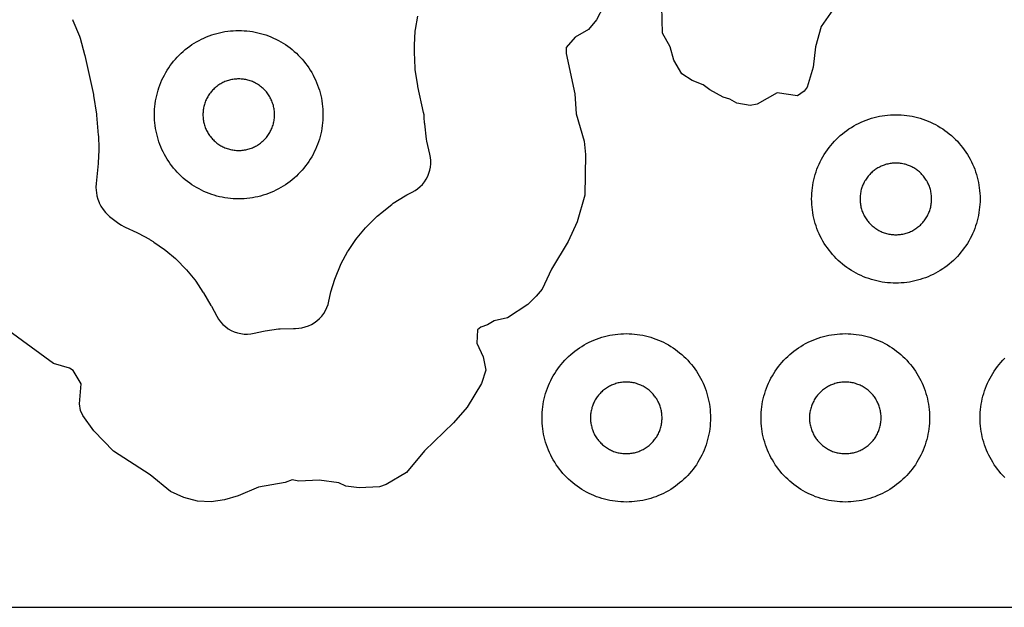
# Model space of a CAD drawing. Header units: millimetres. Extents: x 0 to 2500, y 0 to 1250.
# Tile 3 of 140: x 99 to 215, y 0 to 70. Entities that reach past the tile are written whole.
import ezdxf

# ---------------------------------------------------------------- set-up
doc = ezdxf.new("R2010")
doc.units = ezdxf.units.MM
doc.layers.add('CUT', color=1, linetype='Continuous')
doc.layers.add('SHEET_BORDER_NOCUT', color=8, linetype='Continuous')

msp = doc.modelspace()

# ---------------------------------------------------------------- linework, layer by layer
at = {"layer": 'CUT'}
for points in [[(167.79, 71.37), (166.96, 69.77), (166.02, 68.6), (164.45, 67.72), (163.35, 66.47), (163.35, 65.75), (164.39, 60.98), (164.54, 58.6), (165.49, 55.37), (165.68, 53.77), (165.58, 48.95), (164.67, 45.77), (163.62, 43.45), (161.64, 40.17), (160.5, 37.77), (159.79, 36.97), (158.81, 35.97), (156.42, 34.38), (154.82, 34.04), (154.02, 33.53), (153.22, 33.28), (152.86, 32.95), (152.78, 31.37), (153.51, 29.76), (153.84, 28.17), (153.33, 26.58), (151.62, 23.76), (150.01, 21.89), (146.55, 18.58), (144.42, 16), (142.01, 14.57), (141.21, 14.32), (138.81, 14.2), (137.22, 14.39), (136.39, 14.79), (134.06, 15.11), (131.63, 14.97), (130.84, 15.14), (130, 14.81), (126.83, 14.25), (124.42, 13.23), (122.81, 12.75), (121.22, 12.51), (119.61, 12.6), (118, 13.06), (116.42, 13.77), (114, 15.75), (109.65, 18.56), (107.29, 20.97), (106.01, 22.76), (105.72, 23.37), (105.6, 24.17), (105.8, 26.54), (104.84, 28.14), (104.4, 28.42), (102.5, 28.97), (97.21, 32.84)], [(195.3, 71.35), (193.64, 68.97), (192.95, 66.57), (192.68, 64.16), (191.98, 61.77), (191.62, 61.3), (190.82, 60.74), (188.4, 61.09), (186.02, 59.74), (185.21, 59.61), (183.62, 59.89), (182.8, 60.36), (182.01, 60.59), (180.42, 61.44), (179.63, 62.04), (178.34, 62.57), (177.08, 63.36), (176.13, 64.97), (175.7, 66.57), (174.79, 68.17), (174.73, 71.37)], [(104.75, 69.79), (104.8, 69.68), (105.58, 67.83), (105.66, 67.6), (106.21, 65.67), (106.24, 65.55), (107.26, 60.92), (107.28, 60.79), (107.62, 58.56), (107.63, 58.43), (107.83, 56.08), (107.84, 55.99), (107.9, 54.49), (107.89, 54.3), (107.81, 52.8), (107.81, 52.71), (107.57, 50.33), (107.55, 49.9), (107.58, 49.48), (107.61, 49.25), (107.67, 48.85), (107.78, 48.46), (107.92, 48.09), (107.95, 48.03), (108.15, 47.62), (108.4, 47.24), (108.7, 46.9), (108.92, 46.66), (109.18, 46.4), (109.47, 46.17), (110.28, 45.58), (110.57, 45.39), (110.87, 45.22), (111.01, 45.16), (111.01, 45.16), (112.42, 44.52), (112.58, 44.44), (113.89, 43.71), (113.97, 43.66), (114.34, 43.43), (114.41, 43.38), (115.69, 42.49), (115.84, 42.38), (117, 41.41), (117.14, 41.28), (118.2, 40.2), (118.32, 40.06), (119.27, 38.89), (119.39, 38.74), (120.25, 37.44), (120.3, 37.36), (121.2, 35.86), (121.26, 35.77), (121.89, 34.57), (122.1, 34.22), (122.34, 33.89), (122.62, 33.6), (122.92, 33.33), (123.25, 33.09), (123.6, 32.89), (123.96, 32.72), (124.35, 32.59), (124.74, 32.5), (125.14, 32.45), (125.55, 32.44), (125.95, 32.48), (126.35, 32.55), (127.46, 32.81), (127.65, 32.85), (129.22, 33.06), (129.41, 33.08), (130.99, 33.13), (131.22, 33.13), (131.62, 33.14), (132.01, 33.2), (132.39, 33.29), (132.77, 33.42), (133.13, 33.58), (133.47, 33.78), (133.79, 34.02), (134.09, 34.28), (134.35, 34.57), (134.59, 34.89), (134.8, 35.23), (134.97, 35.59), (135.1, 35.96), (135.2, 36.34), (135.39, 37.27), (135.43, 37.46), (135.9, 38.98), (135.97, 39.17), (136.58, 40.64), (136.67, 40.82), (137.43, 42.22), (137.53, 42.39), (138.42, 43.7), (138.54, 43.86), (139.56, 45.08), (139.7, 45.23), (140.87, 46.38), (140.94, 46.45), (141.23, 46.7), (141.31, 46.77), (142.67, 47.85), (142.84, 47.98), (144.26, 48.88), (144.45, 48.99), (145.09, 49.31), (145.43, 49.5), (145.74, 49.71), (146.03, 49.96), (146.3, 50.23), (146.54, 50.53), (146.75, 50.85), (146.93, 51.19), (147.08, 51.54), (147.19, 51.91), (147.26, 52.29), (147.3, 52.67), (147.31, 53.05), (147.27, 53.43), (147.2, 53.81), (146.84, 55.35), (146.8, 55.58), (146.58, 57.42), (146.57, 57.53), (146.53, 58.17), (146.5, 58.48), (146.44, 58.78), (145.77, 61.84), (145.75, 61.95), (145.46, 63.81), (145.43, 64.04), (145.35, 65.93), (145.35, 66.04), (145.36, 66.66), (145.36, 66.76), (145.46, 68.42), (145.49, 68.62), (145.75, 70.21)], [(215.43, 15.43), (215.2, 15.66), (214.98, 15.91), (214.77, 16.16), (214.57, 16.41), (214.37, 16.68), (214.19, 16.94), (214.01, 17.22), (213.84, 17.5), (213.68, 17.79), (213.53, 18.08), (213.39, 18.37), (213.26, 18.67), (213.14, 18.98), (213.03, 19.29), (212.93, 19.6), (212.84, 19.91), (212.76, 20.23), (212.69, 20.55), (212.63, 20.87), (212.59, 21.2), (212.55, 21.52), (212.52, 21.85), (212.51, 22.17), (212.5, 22.5), (212.51, 22.83), (212.52, 23.15), (212.55, 23.48), (212.59, 23.81), (212.63, 24.13), (212.69, 24.45), (212.76, 24.77), (212.84, 25.09), (212.93, 25.4), (213.03, 25.71), (213.14, 26.02), (213.26, 26.33), (213.39, 26.63), (213.53, 26.92), (213.68, 27.21), (213.84, 27.5), (214.01, 27.78), (214.19, 28.06), (214.37, 28.33), (214.57, 28.59), (214.77, 28.84), (214.98, 29.09), (215.2, 29.34), (215.43, 29.57)]]:
    msp.add_lwpolyline(points, dxfattribs=at)
for points in [[(134.49, 58.17), (134.48, 57.85), (134.45, 57.52), (134.41, 57.2), (134.37, 56.87), (134.31, 56.55), (134.24, 56.23), (134.16, 55.91), (134.07, 55.6), (133.97, 55.29), (133.86, 54.98), (133.74, 54.67), (133.61, 54.37), (133.47, 54.08), (133.32, 53.79), (133.16, 53.5), (132.99, 53.22), (132.82, 52.94), (132.63, 52.68), (132.43, 52.41), (132.23, 52.16), (132.02, 51.91), (131.8, 51.66), (131.57, 51.43), (131.34, 51.2), (131.09, 50.98), (130.84, 50.77), (130.59, 50.57), (130.33, 50.37), (130.06, 50.19), (129.78, 50.01), (129.5, 49.84), (129.21, 49.68), (128.92, 49.53), (128.63, 49.39), (128.33, 49.26), (128.02, 49.14), (127.71, 49.03), (127.4, 48.93), (127.09, 48.84), (126.77, 48.76), (126.45, 48.69), (126.13, 48.63), (125.81, 48.59), (125.48, 48.55), (125.15, 48.52), (124.83, 48.51), (124.5, 48.5), (124.17, 48.51), (123.85, 48.52), (123.52, 48.55), (123.2, 48.59), (122.87, 48.63), (122.55, 48.69), (122.23, 48.76), (121.91, 48.84), (121.6, 48.93), (121.29, 49.03), (120.98, 49.14), (120.67, 49.26), (120.37, 49.39), (120.08, 49.53), (119.79, 49.68), (119.5, 49.84), (119.22, 50.01), (118.94, 50.19), (118.68, 50.37), (118.41, 50.57), (118.16, 50.77), (117.91, 50.98), (117.66, 51.2), (117.43, 51.43), (117.2, 51.66), (116.98, 51.91), (116.77, 52.16), (116.57, 52.41), (116.37, 52.68), (116.19, 52.94), (116.01, 53.22), (115.84, 53.5), (115.68, 53.79), (115.53, 54.08), (115.39, 54.37), (115.26, 54.67), (115.14, 54.98), (115.03, 55.29), (114.93, 55.6), (114.84, 55.91), (114.76, 56.23), (114.69, 56.55), (114.63, 56.87), (114.59, 57.2), (114.55, 57.52), (114.52, 57.85), (114.51, 58.17), (114.5, 58.5), (114.51, 58.83), (114.52, 59.15), (114.55, 59.48), (114.59, 59.81), (114.63, 60.13), (114.69, 60.45), (114.76, 60.77), (114.84, 61.09), (114.93, 61.4), (115.03, 61.71), (115.14, 62.02), (115.26, 62.33), (115.39, 62.63), (115.53, 62.92), (115.68, 63.21), (115.84, 63.5), (116.01, 63.78), (116.19, 64.06), (116.37, 64.33), (116.57, 64.59), (116.77, 64.84), (116.98, 65.09), (117.2, 65.34), (117.43, 65.57), (117.66, 65.8), (117.91, 66.02), (118.16, 66.23), (118.41, 66.43), (118.68, 66.63), (118.94, 66.82), (119.22, 66.99), (119.5, 67.16), (119.79, 67.32), (120.08, 67.47), (120.37, 67.61), (120.67, 67.74), (120.98, 67.86), (121.29, 67.97), (121.6, 68.07), (121.91, 68.16), (122.23, 68.24), (122.55, 68.31), (122.87, 68.37), (123.2, 68.41), (123.52, 68.45), (123.85, 68.48), (124.17, 68.49), (124.5, 68.5), (124.83, 68.49), (125.15, 68.48), (125.48, 68.45), (125.81, 68.41), (126.13, 68.37), (126.45, 68.31), (126.77, 68.24), (127.09, 68.16), (127.4, 68.07), (127.71, 67.97), (128.02, 67.86), (128.33, 67.74), (128.63, 67.61), (128.92, 67.47), (129.21, 67.32), (129.5, 67.16), (129.78, 66.99), (130.06, 66.82), (130.33, 66.63), (130.59, 66.43), (130.84, 66.23), (131.09, 66.02), (131.34, 65.8), (131.57, 65.57), (131.8, 65.34), (132.02, 65.09), (132.23, 64.84), (132.43, 64.59), (132.63, 64.33), (132.82, 64.06), (132.99, 63.78), (133.16, 63.5), (133.32, 63.21), (133.47, 62.92), (133.61, 62.63), (133.74, 62.33), (133.86, 62.02), (133.97, 61.71), (134.07, 61.4), (134.16, 61.09), (134.24, 60.77), (134.31, 60.45), (134.37, 60.13), (134.41, 59.81), (134.45, 59.48), (134.48, 59.15), (134.49, 58.83), (134.5, 58.5)], [(128.75, 58.64), (128.74, 58.78), (128.73, 58.92), (128.71, 59.06), (128.69, 59.19), (128.67, 59.33), (128.64, 59.47), (128.61, 59.6), (128.57, 59.73), (128.52, 59.87), (128.48, 60), (128.43, 60.13), (128.37, 60.25), (128.31, 60.38), (128.25, 60.5), (128.18, 60.63), (128.11, 60.74), (128.03, 60.86), (127.95, 60.98), (127.87, 61.09), (127.79, 61.2), (127.7, 61.3), (127.6, 61.41), (127.51, 61.51), (127.41, 61.6), (127.3, 61.7), (127.2, 61.79), (127.09, 61.87), (126.98, 61.95), (126.86, 62.03), (126.74, 62.11), (126.63, 62.18), (126.5, 62.25), (126.38, 62.31), (126.25, 62.37), (126.13, 62.43), (126, 62.48), (125.87, 62.52), (125.73, 62.57), (125.6, 62.61), (125.47, 62.64), (125.33, 62.67), (125.19, 62.69), (125.06, 62.71), (124.92, 62.73), (124.78, 62.74), (124.64, 62.75), (124.5, 62.75), (124.36, 62.75), (124.22, 62.74), (124.08, 62.73), (123.95, 62.71), (123.81, 62.69), (123.67, 62.67), (123.54, 62.64), (123.4, 62.61), (123.27, 62.57), (123.13, 62.52), (123, 62.48), (122.87, 62.43), (122.75, 62.37), (122.62, 62.31), (122.5, 62.25), (122.38, 62.18), (122.26, 62.11), (122.14, 62.03), (122.02, 61.95), (121.91, 61.87), (121.8, 61.79), (121.7, 61.7), (121.6, 61.6), (121.5, 61.51), (121.4, 61.41), (121.31, 61.3), (121.22, 61.2), (121.13, 61.09), (121.05, 60.98), (120.97, 60.86), (120.89, 60.74), (120.82, 60.63), (120.75, 60.5), (120.69, 60.38), (120.63, 60.25), (120.57, 60.13), (120.52, 60), (120.48, 59.87), (120.43, 59.73), (120.4, 59.6), (120.36, 59.47), (120.33, 59.33), (120.31, 59.19), (120.29, 59.06), (120.27, 58.92), (120.26, 58.78), (120.25, 58.64), (120.25, 58.5), (120.25, 58.36), (120.26, 58.22), (120.27, 58.08), (120.29, 57.95), (120.31, 57.81), (120.33, 57.67), (120.36, 57.54), (120.4, 57.4), (120.43, 57.27), (120.48, 57.13), (120.52, 57), (120.57, 56.87), (120.63, 56.75), (120.69, 56.62), (120.75, 56.5), (120.82, 56.38), (120.89, 56.26), (120.97, 56.14), (121.05, 56.02), (121.13, 55.91), (121.22, 55.8), (121.31, 55.7), (121.4, 55.6), (121.5, 55.5), (121.6, 55.4), (121.7, 55.31), (121.8, 55.22), (121.91, 55.13), (122.02, 55.05), (122.14, 54.97), (122.26, 54.89), (122.38, 54.82), (122.5, 54.75), (122.62, 54.69), (122.75, 54.63), (122.87, 54.57), (123, 54.52), (123.13, 54.48), (123.27, 54.43), (123.4, 54.4), (123.54, 54.36), (123.67, 54.33), (123.81, 54.31), (123.95, 54.29), (124.08, 54.27), (124.22, 54.26), (124.36, 54.25), (124.5, 54.25), (124.64, 54.25), (124.78, 54.26), (124.92, 54.27), (125.06, 54.29), (125.19, 54.31), (125.33, 54.33), (125.47, 54.36), (125.6, 54.4), (125.73, 54.43), (125.87, 54.48), (126, 54.52), (126.13, 54.57), (126.25, 54.63), (126.38, 54.69), (126.5, 54.75), (126.63, 54.82), (126.74, 54.89), (126.86, 54.97), (126.98, 55.05), (127.09, 55.13), (127.2, 55.22), (127.3, 55.31), (127.41, 55.4), (127.51, 55.5), (127.6, 55.6), (127.7, 55.7), (127.79, 55.8), (127.87, 55.91), (127.95, 56.02), (128.03, 56.14), (128.11, 56.26), (128.18, 56.38), (128.25, 56.5), (128.31, 56.62), (128.37, 56.75), (128.43, 56.87), (128.48, 57), (128.52, 57.13), (128.57, 57.27), (128.61, 57.4), (128.64, 57.54), (128.67, 57.67), (128.69, 57.81), (128.71, 57.95), (128.73, 58.08), (128.74, 58.22), (128.75, 58.36), (128.75, 58.5)], [(212.49, 48.17), (212.48, 47.85), (212.45, 47.52), (212.41, 47.2), (212.37, 46.87), (212.31, 46.55), (212.24, 46.23), (212.16, 45.91), (212.07, 45.6), (211.97, 45.29), (211.86, 44.98), (211.74, 44.67), (211.61, 44.37), (211.47, 44.08), (211.32, 43.79), (211.16, 43.5), (210.99, 43.22), (210.82, 42.94), (210.63, 42.68), (210.43, 42.41), (210.23, 42.16), (210.02, 41.91), (209.8, 41.66), (209.57, 41.43), (209.34, 41.2), (209.09, 40.98), (208.84, 40.77), (208.59, 40.57), (208.33, 40.37), (208.06, 40.19), (207.78, 40.01), (207.5, 39.84), (207.21, 39.68), (206.92, 39.53), (206.63, 39.39), (206.33, 39.26), (206.02, 39.14), (205.71, 39.03), (205.4, 38.93), (205.09, 38.84), (204.77, 38.76), (204.45, 38.69), (204.13, 38.63), (203.81, 38.59), (203.48, 38.55), (203.15, 38.52), (202.83, 38.51), (202.5, 38.5), (202.17, 38.51), (201.85, 38.52), (201.52, 38.55), (201.2, 38.59), (200.87, 38.63), (200.55, 38.69), (200.23, 38.76), (199.91, 38.84), (199.6, 38.93), (199.29, 39.03), (198.98, 39.14), (198.67, 39.26), (198.37, 39.39), (198.08, 39.53), (197.79, 39.68), (197.5, 39.84), (197.22, 40.01), (196.94, 40.19), (196.68, 40.37), (196.41, 40.57), (196.16, 40.77), (195.91, 40.98), (195.66, 41.2), (195.43, 41.43), (195.2, 41.66), (194.98, 41.91), (194.77, 42.16), (194.57, 42.41), (194.37, 42.68), (194.19, 42.94), (194.01, 43.22), (193.84, 43.5), (193.68, 43.79), (193.53, 44.08), (193.39, 44.37), (193.26, 44.67), (193.14, 44.98), (193.03, 45.29), (192.93, 45.6), (192.84, 45.91), (192.76, 46.23), (192.69, 46.55), (192.63, 46.87), (192.59, 47.2), (192.55, 47.52), (192.52, 47.85), (192.51, 48.17), (192.5, 48.5), (192.51, 48.83), (192.52, 49.15), (192.55, 49.48), (192.59, 49.81), (192.63, 50.13), (192.69, 50.45), (192.76, 50.77), (192.84, 51.09), (192.93, 51.4), (193.03, 51.71), (193.14, 52.02), (193.26, 52.33), (193.39, 52.63), (193.53, 52.92), (193.68, 53.21), (193.84, 53.5), (194.01, 53.78), (194.19, 54.06), (194.37, 54.33), (194.57, 54.59), (194.77, 54.84), (194.98, 55.09), (195.2, 55.34), (195.43, 55.57), (195.66, 55.8), (195.91, 56.02), (196.16, 56.23), (196.41, 56.43), (196.68, 56.63), (196.94, 56.82), (197.22, 56.99), (197.5, 57.16), (197.79, 57.32), (198.08, 57.47), (198.37, 57.61), (198.67, 57.74), (198.98, 57.86), (199.29, 57.97), (199.6, 58.07), (199.91, 58.16), (200.23, 58.24), (200.55, 58.31), (200.87, 58.37), (201.2, 58.41), (201.52, 58.45), (201.85, 58.48), (202.17, 58.49), (202.5, 58.5), (202.83, 58.49), (203.15, 58.48), (203.48, 58.45), (203.81, 58.41), (204.13, 58.37), (204.45, 58.31), (204.77, 58.24), (205.09, 58.16), (205.4, 58.07), (205.71, 57.97), (206.02, 57.86), (206.33, 57.74), (206.63, 57.61), (206.92, 57.47), (207.21, 57.32), (207.5, 57.16), (207.78, 56.99), (208.06, 56.82), (208.33, 56.63), (208.59, 56.43), (208.84, 56.23), (209.09, 56.02), (209.34, 55.8), (209.57, 55.57), (209.8, 55.34), (210.02, 55.09), (210.23, 54.84), (210.43, 54.59), (210.63, 54.33), (210.82, 54.06), (210.99, 53.78), (211.16, 53.5), (211.32, 53.21), (211.47, 52.92), (211.61, 52.63), (211.74, 52.33), (211.86, 52.02), (211.97, 51.71), (212.07, 51.4), (212.16, 51.09), (212.24, 50.77), (212.31, 50.45), (212.37, 50.13), (212.41, 49.81), (212.45, 49.48), (212.48, 49.15), (212.49, 48.83), (212.5, 48.5)], [(206.75, 48.64), (206.74, 48.78), (206.73, 48.92), (206.71, 49.06), (206.69, 49.19), (206.67, 49.33), (206.64, 49.47), (206.61, 49.6), (206.57, 49.73), (206.52, 49.87), (206.48, 50), (206.43, 50.13), (206.37, 50.25), (206.31, 50.38), (206.25, 50.5), (206.18, 50.63), (206.11, 50.74), (206.03, 50.86), (205.95, 50.98), (205.87, 51.09), (205.79, 51.2), (205.7, 51.3), (205.6, 51.41), (205.51, 51.51), (205.41, 51.6), (205.3, 51.7), (205.2, 51.79), (205.09, 51.87), (204.98, 51.95), (204.86, 52.03), (204.74, 52.11), (204.63, 52.18), (204.5, 52.25), (204.38, 52.31), (204.25, 52.37), (204.13, 52.43), (204, 52.48), (203.87, 52.52), (203.73, 52.57), (203.6, 52.61), (203.47, 52.64), (203.33, 52.67), (203.19, 52.69), (203.06, 52.71), (202.92, 52.73), (202.78, 52.74), (202.64, 52.75), (202.5, 52.75), (202.36, 52.75), (202.22, 52.74), (202.08, 52.73), (201.95, 52.71), (201.81, 52.69), (201.67, 52.67), (201.54, 52.64), (201.4, 52.61), (201.27, 52.57), (201.13, 52.52), (201, 52.48), (200.87, 52.43), (200.75, 52.37), (200.62, 52.31), (200.5, 52.25), (200.38, 52.18), (200.26, 52.11), (200.14, 52.03), (200.02, 51.95), (199.91, 51.87), (199.8, 51.79), (199.7, 51.7), (199.6, 51.6), (199.5, 51.51), (199.4, 51.41), (199.31, 51.3), (199.22, 51.2), (199.13, 51.09), (199.05, 50.98), (198.97, 50.86), (198.89, 50.74), (198.82, 50.63), (198.75, 50.5), (198.69, 50.38), (198.63, 50.25), (198.57, 50.13), (198.52, 50), (198.48, 49.87), (198.43, 49.73), (198.4, 49.6), (198.36, 49.47), (198.33, 49.33), (198.31, 49.19), (198.29, 49.06), (198.27, 48.92), (198.26, 48.78), (198.25, 48.64), (198.25, 48.5), (198.25, 48.36), (198.26, 48.22), (198.27, 48.08), (198.29, 47.95), (198.31, 47.81), (198.33, 47.67), (198.36, 47.54), (198.4, 47.4), (198.43, 47.27), (198.48, 47.13), (198.52, 47), (198.57, 46.87), (198.63, 46.75), (198.69, 46.62), (198.75, 46.5), (198.82, 46.38), (198.89, 46.26), (198.97, 46.14), (199.05, 46.02), (199.13, 45.91), (199.22, 45.8), (199.31, 45.7), (199.4, 45.6), (199.5, 45.5), (199.6, 45.4), (199.7, 45.31), (199.8, 45.22), (199.91, 45.13), (200.02, 45.05), (200.14, 44.97), (200.26, 44.89), (200.38, 44.82), (200.5, 44.75), (200.62, 44.69), (200.75, 44.63), (200.87, 44.57), (201, 44.52), (201.13, 44.48), (201.27, 44.43), (201.4, 44.4), (201.54, 44.36), (201.67, 44.33), (201.81, 44.31), (201.95, 44.29), (202.08, 44.27), (202.22, 44.26), (202.36, 44.25), (202.5, 44.25), (202.64, 44.25), (202.78, 44.26), (202.92, 44.27), (203.06, 44.29), (203.19, 44.31), (203.33, 44.33), (203.47, 44.36), (203.6, 44.4), (203.73, 44.43), (203.87, 44.48), (204, 44.52), (204.13, 44.57), (204.25, 44.63), (204.38, 44.69), (204.5, 44.75), (204.63, 44.82), (204.74, 44.89), (204.86, 44.97), (204.98, 45.05), (205.09, 45.13), (205.2, 45.22), (205.3, 45.31), (205.41, 45.4), (205.51, 45.5), (205.6, 45.6), (205.7, 45.7), (205.79, 45.8), (205.87, 45.91), (205.95, 46.02), (206.03, 46.14), (206.11, 46.26), (206.18, 46.38), (206.25, 46.5), (206.31, 46.62), (206.37, 46.75), (206.43, 46.87), (206.48, 47), (206.52, 47.13), (206.57, 47.27), (206.61, 47.4), (206.64, 47.54), (206.67, 47.67), (206.69, 47.81), (206.71, 47.95), (206.73, 48.08), (206.74, 48.22), (206.75, 48.36), (206.75, 48.5)], [(180.49, 22.17), (180.48, 21.85), (180.45, 21.52), (180.41, 21.2), (180.37, 20.87), (180.31, 20.55), (180.24, 20.23), (180.16, 19.91), (180.07, 19.6), (179.97, 19.29), (179.86, 18.98), (179.74, 18.67), (179.61, 18.37), (179.47, 18.08), (179.32, 17.79), (179.16, 17.5), (178.99, 17.22), (178.82, 16.94), (178.63, 16.68), (178.43, 16.41), (178.23, 16.16), (178.02, 15.91), (177.8, 15.66), (177.57, 15.43), (177.34, 15.2), (177.09, 14.98), (176.84, 14.77), (176.59, 14.57), (176.33, 14.37), (176.06, 14.19), (175.78, 14.01), (175.5, 13.84), (175.21, 13.68), (174.92, 13.53), (174.63, 13.39), (174.33, 13.26), (174.02, 13.14), (173.71, 13.03), (173.4, 12.93), (173.09, 12.84), (172.77, 12.76), (172.45, 12.69), (172.13, 12.63), (171.81, 12.59), (171.48, 12.55), (171.15, 12.52), (170.83, 12.51), (170.5, 12.5), (170.17, 12.51), (169.85, 12.52), (169.52, 12.55), (169.2, 12.59), (168.87, 12.63), (168.55, 12.69), (168.23, 12.76), (167.91, 12.84), (167.6, 12.93), (167.29, 13.03), (166.98, 13.14), (166.67, 13.26), (166.37, 13.39), (166.08, 13.53), (165.79, 13.68), (165.5, 13.84), (165.22, 14.01), (164.94, 14.19), (164.68, 14.37), (164.41, 14.57), (164.16, 14.77), (163.91, 14.98), (163.66, 15.2), (163.43, 15.43), (163.2, 15.66), (162.98, 15.91), (162.77, 16.16), (162.57, 16.41), (162.37, 16.68), (162.19, 16.94), (162.01, 17.22), (161.84, 17.5), (161.68, 17.79), (161.53, 18.08), (161.39, 18.37), (161.26, 18.67), (161.14, 18.98), (161.03, 19.29), (160.93, 19.6), (160.84, 19.91), (160.76, 20.23), (160.69, 20.55), (160.63, 20.87), (160.59, 21.2), (160.55, 21.52), (160.52, 21.85), (160.51, 22.17), (160.5, 22.5), (160.51, 22.83), (160.52, 23.15), (160.55, 23.48), (160.59, 23.81), (160.63, 24.13), (160.69, 24.45), (160.76, 24.77), (160.84, 25.09), (160.93, 25.4), (161.03, 25.71), (161.14, 26.02), (161.26, 26.33), (161.39, 26.63), (161.53, 26.92), (161.68, 27.21), (161.84, 27.5), (162.01, 27.78), (162.19, 28.06), (162.37, 28.33), (162.57, 28.59), (162.77, 28.84), (162.98, 29.09), (163.2, 29.34), (163.43, 29.57), (163.66, 29.8), (163.91, 30.02), (164.16, 30.23), (164.41, 30.43), (164.68, 30.63), (164.94, 30.82), (165.22, 30.99), (165.5, 31.16), (165.79, 31.32), (166.08, 31.47), (166.37, 31.61), (166.67, 31.74), (166.98, 31.86), (167.29, 31.97), (167.6, 32.07), (167.91, 32.16), (168.23, 32.24), (168.55, 32.31), (168.87, 32.37), (169.2, 32.41), (169.52, 32.45), (169.85, 32.48), (170.17, 32.49), (170.5, 32.5), (170.83, 32.49), (171.15, 32.48), (171.48, 32.45), (171.81, 32.41), (172.13, 32.37), (172.45, 32.31), (172.77, 32.24), (173.09, 32.16), (173.4, 32.07), (173.71, 31.97), (174.02, 31.86), (174.33, 31.74), (174.63, 31.61), (174.92, 31.47), (175.21, 31.32), (175.5, 31.16), (175.78, 30.99), (176.06, 30.82), (176.33, 30.63), (176.59, 30.43), (176.84, 30.23), (177.09, 30.02), (177.34, 29.8), (177.57, 29.57), (177.8, 29.34), (178.02, 29.09), (178.23, 28.84), (178.43, 28.59), (178.63, 28.33), (178.82, 28.06), (178.99, 27.78), (179.16, 27.5), (179.32, 27.21), (179.47, 26.92), (179.61, 26.63), (179.74, 26.33), (179.86, 26.02), (179.97, 25.71), (180.07, 25.4), (180.16, 25.09), (180.24, 24.77), (180.31, 24.45), (180.37, 24.13), (180.41, 23.81), (180.45, 23.48), (180.48, 23.15), (180.49, 22.83), (180.5, 22.5)], [(206.49, 22.17), (206.48, 21.85), (206.45, 21.52), (206.41, 21.2), (206.37, 20.87), (206.31, 20.55), (206.24, 20.23), (206.16, 19.91), (206.07, 19.6), (205.97, 19.29), (205.86, 18.98), (205.74, 18.67), (205.61, 18.37), (205.47, 18.08), (205.32, 17.79), (205.16, 17.5), (204.99, 17.22), (204.82, 16.94), (204.63, 16.68), (204.43, 16.41), (204.23, 16.16), (204.02, 15.91), (203.8, 15.66), (203.57, 15.43), (203.34, 15.2), (203.09, 14.98), (202.84, 14.77), (202.59, 14.57), (202.33, 14.37), (202.06, 14.19), (201.78, 14.01), (201.5, 13.84), (201.21, 13.68), (200.92, 13.53), (200.63, 13.39), (200.33, 13.26), (200.02, 13.14), (199.71, 13.03), (199.4, 12.93), (199.09, 12.84), (198.77, 12.76), (198.45, 12.69), (198.13, 12.63), (197.81, 12.59), (197.48, 12.55), (197.15, 12.52), (196.83, 12.51), (196.5, 12.5), (196.17, 12.51), (195.85, 12.52), (195.52, 12.55), (195.2, 12.59), (194.87, 12.63), (194.55, 12.69), (194.23, 12.76), (193.91, 12.84), (193.6, 12.93), (193.29, 13.03), (192.98, 13.14), (192.67, 13.26), (192.37, 13.39), (192.08, 13.53), (191.79, 13.68), (191.5, 13.84), (191.22, 14.01), (190.94, 14.19), (190.68, 14.37), (190.41, 14.57), (190.16, 14.77), (189.91, 14.98), (189.66, 15.2), (189.43, 15.43), (189.2, 15.66), (188.98, 15.91), (188.77, 16.16), (188.57, 16.41), (188.37, 16.68), (188.19, 16.94), (188.01, 17.22), (187.84, 17.5), (187.68, 17.79), (187.53, 18.08), (187.39, 18.37), (187.26, 18.67), (187.14, 18.98), (187.03, 19.29), (186.93, 19.6), (186.84, 19.91), (186.76, 20.23), (186.69, 20.55), (186.63, 20.87), (186.59, 21.2), (186.55, 21.52), (186.52, 21.85), (186.51, 22.17), (186.5, 22.5), (186.51, 22.83), (186.52, 23.15), (186.55, 23.48), (186.59, 23.81), (186.63, 24.13), (186.69, 24.45), (186.76, 24.77), (186.84, 25.09), (186.93, 25.4), (187.03, 25.71), (187.14, 26.02), (187.26, 26.33), (187.39, 26.63), (187.53, 26.92), (187.68, 27.21), (187.84, 27.5), (188.01, 27.78), (188.19, 28.06), (188.37, 28.33), (188.57, 28.59), (188.77, 28.84), (188.98, 29.09), (189.2, 29.34), (189.43, 29.57), (189.66, 29.8), (189.91, 30.02), (190.16, 30.23), (190.41, 30.43), (190.68, 30.63), (190.94, 30.82), (191.22, 30.99), (191.5, 31.16), (191.79, 31.32), (192.08, 31.47), (192.37, 31.61), (192.67, 31.74), (192.98, 31.86), (193.29, 31.97), (193.6, 32.07), (193.91, 32.16), (194.23, 32.24), (194.55, 32.31), (194.87, 32.37), (195.2, 32.41), (195.52, 32.45), (195.85, 32.48), (196.17, 32.49), (196.5, 32.5), (196.83, 32.49), (197.15, 32.48), (197.48, 32.45), (197.81, 32.41), (198.13, 32.37), (198.45, 32.31), (198.77, 32.24), (199.09, 32.16), (199.4, 32.07), (199.71, 31.97), (200.02, 31.86), (200.33, 31.74), (200.63, 31.61), (200.92, 31.47), (201.21, 31.32), (201.5, 31.16), (201.78, 30.99), (202.06, 30.82), (202.33, 30.63), (202.59, 30.43), (202.84, 30.23), (203.09, 30.02), (203.34, 29.8), (203.57, 29.57), (203.8, 29.34), (204.02, 29.09), (204.23, 28.84), (204.43, 28.59), (204.63, 28.33), (204.82, 28.06), (204.99, 27.78), (205.16, 27.5), (205.32, 27.21), (205.47, 26.92), (205.61, 26.63), (205.74, 26.33), (205.86, 26.02), (205.97, 25.71), (206.07, 25.4), (206.16, 25.09), (206.24, 24.77), (206.31, 24.45), (206.37, 24.13), (206.41, 23.81), (206.45, 23.48), (206.48, 23.15), (206.49, 22.83), (206.5, 22.5)], [(174.75, 22.64), (174.74, 22.78), (174.73, 22.92), (174.71, 23.06), (174.69, 23.19), (174.67, 23.33), (174.64, 23.47), (174.61, 23.6), (174.57, 23.73), (174.52, 23.87), (174.48, 24), (174.43, 24.13), (174.37, 24.25), (174.31, 24.38), (174.25, 24.5), (174.18, 24.63), (174.11, 24.74), (174.03, 24.86), (173.95, 24.98), (173.87, 25.09), (173.79, 25.2), (173.7, 25.3), (173.6, 25.41), (173.51, 25.51), (173.41, 25.6), (173.3, 25.7), (173.2, 25.79), (173.09, 25.87), (172.98, 25.95), (172.86, 26.03), (172.74, 26.11), (172.63, 26.18), (172.5, 26.25), (172.38, 26.31), (172.25, 26.37), (172.13, 26.43), (172, 26.48), (171.87, 26.52), (171.73, 26.57), (171.6, 26.61), (171.47, 26.64), (171.33, 26.67), (171.19, 26.69), (171.06, 26.71), (170.92, 26.73), (170.78, 26.74), (170.64, 26.75), (170.5, 26.75), (170.36, 26.75), (170.22, 26.74), (170.08, 26.73), (169.95, 26.71), (169.81, 26.69), (169.67, 26.67), (169.54, 26.64), (169.4, 26.61), (169.27, 26.57), (169.13, 26.52), (169, 26.48), (168.87, 26.43), (168.75, 26.37), (168.62, 26.31), (168.5, 26.25), (168.38, 26.18), (168.26, 26.11), (168.14, 26.03), (168.02, 25.95), (167.91, 25.87), (167.8, 25.79), (167.7, 25.7), (167.6, 25.6), (167.5, 25.51), (167.4, 25.41), (167.31, 25.3), (167.22, 25.2), (167.13, 25.09), (167.05, 24.98), (166.97, 24.86), (166.89, 24.74), (166.82, 24.63), (166.75, 24.5), (166.69, 24.38), (166.63, 24.25), (166.57, 24.13), (166.52, 24), (166.48, 23.87), (166.43, 23.73), (166.4, 23.6), (166.36, 23.47), (166.33, 23.33), (166.31, 23.19), (166.29, 23.06), (166.27, 22.92), (166.26, 22.78), (166.25, 22.64), (166.25, 22.5), (166.25, 22.36), (166.26, 22.22), (166.27, 22.08), (166.29, 21.95), (166.31, 21.81), (166.33, 21.67), (166.36, 21.54), (166.4, 21.4), (166.43, 21.27), (166.48, 21.13), (166.52, 21), (166.57, 20.87), (166.63, 20.75), (166.69, 20.62), (166.75, 20.5), (166.82, 20.38), (166.89, 20.26), (166.97, 20.14), (167.05, 20.02), (167.13, 19.91), (167.22, 19.8), (167.31, 19.7), (167.4, 19.6), (167.5, 19.5), (167.6, 19.4), (167.7, 19.31), (167.8, 19.22), (167.91, 19.13), (168.02, 19.05), (168.14, 18.97), (168.26, 18.89), (168.38, 18.82), (168.5, 18.75), (168.62, 18.69), (168.75, 18.63), (168.87, 18.57), (169, 18.52), (169.13, 18.48), (169.27, 18.43), (169.4, 18.4), (169.54, 18.36), (169.67, 18.33), (169.81, 18.31), (169.95, 18.29), (170.08, 18.27), (170.22, 18.26), (170.36, 18.25), (170.5, 18.25), (170.64, 18.25), (170.78, 18.26), (170.92, 18.27), (171.06, 18.29), (171.19, 18.31), (171.33, 18.33), (171.47, 18.36), (171.6, 18.4), (171.73, 18.43), (171.87, 18.48), (172, 18.52), (172.13, 18.57), (172.25, 18.63), (172.38, 18.69), (172.5, 18.75), (172.63, 18.82), (172.74, 18.89), (172.86, 18.97), (172.98, 19.05), (173.09, 19.13), (173.2, 19.22), (173.3, 19.31), (173.41, 19.4), (173.51, 19.5), (173.6, 19.6), (173.7, 19.7), (173.79, 19.8), (173.87, 19.91), (173.95, 20.02), (174.03, 20.14), (174.11, 20.26), (174.18, 20.38), (174.25, 20.5), (174.31, 20.62), (174.37, 20.75), (174.43, 20.87), (174.48, 21), (174.52, 21.13), (174.57, 21.27), (174.61, 21.4), (174.64, 21.54), (174.67, 21.67), (174.69, 21.81), (174.71, 21.95), (174.73, 22.08), (174.74, 22.22), (174.75, 22.36), (174.75, 22.5)], [(200.75, 22.64), (200.74, 22.78), (200.73, 22.92), (200.71, 23.06), (200.69, 23.19), (200.67, 23.33), (200.64, 23.47), (200.61, 23.6), (200.57, 23.73), (200.52, 23.87), (200.48, 24), (200.43, 24.13), (200.37, 24.25), (200.31, 24.38), (200.25, 24.5), (200.18, 24.63), (200.11, 24.74), (200.03, 24.86), (199.95, 24.98), (199.87, 25.09), (199.79, 25.2), (199.7, 25.3), (199.6, 25.41), (199.51, 25.51), (199.41, 25.6), (199.3, 25.7), (199.2, 25.79), (199.09, 25.87), (198.98, 25.95), (198.86, 26.03), (198.74, 26.11), (198.63, 26.18), (198.5, 26.25), (198.38, 26.31), (198.25, 26.37), (198.13, 26.43), (198, 26.48), (197.87, 26.52), (197.73, 26.57), (197.6, 26.61), (197.47, 26.64), (197.33, 26.67), (197.19, 26.69), (197.06, 26.71), (196.92, 26.73), (196.78, 26.74), (196.64, 26.75), (196.5, 26.75), (196.36, 26.75), (196.22, 26.74), (196.08, 26.73), (195.95, 26.71), (195.81, 26.69), (195.67, 26.67), (195.54, 26.64), (195.4, 26.61), (195.27, 26.57), (195.13, 26.52), (195, 26.48), (194.87, 26.43), (194.75, 26.37), (194.62, 26.31), (194.5, 26.25), (194.38, 26.18), (194.26, 26.11), (194.14, 26.03), (194.02, 25.95), (193.91, 25.87), (193.8, 25.79), (193.7, 25.7), (193.6, 25.6), (193.5, 25.51), (193.4, 25.41), (193.31, 25.3), (193.22, 25.2), (193.13, 25.09), (193.05, 24.98), (192.97, 24.86), (192.89, 24.74), (192.82, 24.63), (192.75, 24.5), (192.69, 24.38), (192.63, 24.25), (192.57, 24.13), (192.52, 24), (192.48, 23.87), (192.43, 23.73), (192.4, 23.6), (192.36, 23.47), (192.33, 23.33), (192.31, 23.19), (192.29, 23.06), (192.27, 22.92), (192.26, 22.78), (192.25, 22.64), (192.25, 22.5), (192.25, 22.36), (192.26, 22.22), (192.27, 22.08), (192.29, 21.95), (192.31, 21.81), (192.33, 21.67), (192.36, 21.54), (192.4, 21.4), (192.43, 21.27), (192.48, 21.13), (192.52, 21), (192.57, 20.87), (192.63, 20.75), (192.69, 20.62), (192.75, 20.5), (192.82, 20.38), (192.89, 20.26), (192.97, 20.14), (193.05, 20.02), (193.13, 19.91), (193.22, 19.8), (193.31, 19.7), (193.4, 19.6), (193.5, 19.5), (193.6, 19.4), (193.7, 19.31), (193.8, 19.22), (193.91, 19.13), (194.02, 19.05), (194.14, 18.97), (194.26, 18.89), (194.38, 18.82), (194.5, 18.75), (194.62, 18.69), (194.75, 18.63), (194.87, 18.57), (195, 18.52), (195.13, 18.48), (195.27, 18.43), (195.4, 18.4), (195.54, 18.36), (195.67, 18.33), (195.81, 18.31), (195.95, 18.29), (196.08, 18.27), (196.22, 18.26), (196.36, 18.25), (196.5, 18.25), (196.64, 18.25), (196.78, 18.26), (196.92, 18.27), (197.06, 18.29), (197.19, 18.31), (197.33, 18.33), (197.47, 18.36), (197.6, 18.4), (197.73, 18.43), (197.87, 18.48), (198, 18.52), (198.13, 18.57), (198.25, 18.63), (198.38, 18.69), (198.5, 18.75), (198.63, 18.82), (198.74, 18.89), (198.86, 18.97), (198.98, 19.05), (199.09, 19.13), (199.2, 19.22), (199.3, 19.31), (199.41, 19.4), (199.51, 19.5), (199.6, 19.6), (199.7, 19.7), (199.79, 19.8), (199.87, 19.91), (199.95, 20.02), (200.03, 20.14), (200.11, 20.26), (200.18, 20.38), (200.25, 20.5), (200.31, 20.62), (200.37, 20.75), (200.43, 20.87), (200.48, 21), (200.52, 21.13), (200.57, 21.27), (200.61, 21.4), (200.64, 21.54), (200.67, 21.67), (200.69, 21.81), (200.71, 21.95), (200.73, 22.08), (200.74, 22.22), (200.75, 22.36), (200.75, 22.5)]]:
    msp.add_lwpolyline(points, close=True, dxfattribs=at)
at = {"layer": 'SHEET_BORDER_NOCUT'}
msp.add_lwpolyline([(0, 0), (2500, 0), (2500, 1250), (0, 1250)], close=True, dxfattribs=at)

doc.saveas('drawing.dxf')
